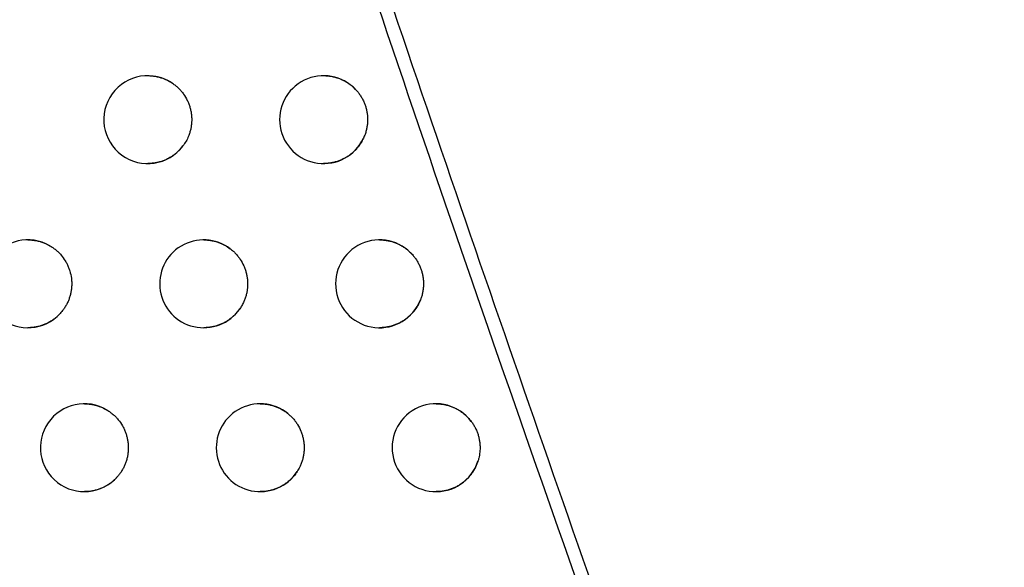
# Model space of a CAD drawing. Header units: millimetres. Extents: x -0.387 to 0.594, y -0.166 to 0.447.
# Tile 53 of 109: x 0.199 to 0.21, y 0.07 to 0.076. Entities that reach past the tile are written whole.
import ezdxf

# ---------------------------------------------------------------- set-up
doc = ezdxf.new("R2010")
doc.units = ezdxf.units.MM
doc.layers.add('FORMAT', color=7, linetype='Continuous')

msp = doc.modelspace()

# ---------------------------------------------------------------- linework, layer by layer
at = {"layer": 'FORMAT', "color": 7, "linetype": 'Continuous', "lineweight": 25}
for centre, radius, start, end in [((0.200483, 0.074935), 0.0004999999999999, 54.567913, 323.184329), ((0.202483, 0.074935), 0.0005, 43.288607, 335.094122), ((0.199119, 0.073067), 0.0005000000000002, 60.054105, 317.236524), ((0.201119, 0.073067), 0.0005, 52.848188, 325.208317), ((0.203119, 0.073067), 0.0005, 40.252746, 338.383793), ((0.199762, 0.071202), 0.0005, 58.782527, 318.839404), ((0.201762, 0.071202), 0.0005, 50.973711, 327.378177), ((0.203762, 0.071202), 0.0005, 36.709061, 342.168002)]:
    msp.add_arc(centre, radius, start, end, dxfattribs=at)
for points, knots in [([(0.2131564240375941, 0.067949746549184), (0.2122123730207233, 0.0711026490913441), (0.2103032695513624, 0.0774785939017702), (0.2076708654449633, 0.0871488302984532), (0.2052006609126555, 0.0969424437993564), (0.2029306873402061, 0.1067916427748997), (0.2008588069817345, 0.1166829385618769), (0.1989864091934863, 0.1266097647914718), (0.1973131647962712, 0.1365706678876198), (0.1958400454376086, 0.1465700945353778), (0.1942829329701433, 0.1588667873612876), (0.1928230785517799, 0.1734813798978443), (0.1917175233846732, 0.1904400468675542), (0.1911460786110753, 0.2074602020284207), (0.191254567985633, 0.2188258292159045), (0.1913088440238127, 0.2245119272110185)], [0, 0, 0, 0, 0.0622011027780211, 0.1257859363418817, 0.1893965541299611, 0.2530847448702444, 0.3167987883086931, 0.3803835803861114, 0.4439938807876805, 0.5076814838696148, 0.5713950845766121, 0.6782397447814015, 0.7852056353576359, 0.892540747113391, 0.9999999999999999, 0.9999999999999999, 0.9999999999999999, 0.9999999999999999]), ([(0.1953760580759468, 0.2224772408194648), (0.1953392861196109, 0.2192291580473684), (0.1952644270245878, 0.2126168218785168), (0.1954034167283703, 0.2026384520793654), (0.1957349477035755, 0.192543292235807), (0.1962762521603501, 0.1824499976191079), (0.1970219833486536, 0.1723712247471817), (0.197972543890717, 0.162313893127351), (0.1991271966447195, 0.1522793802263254), (0.2004868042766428, 0.1422634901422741), (0.2023550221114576, 0.1303335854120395), (0.2048900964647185, 0.1165178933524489), (0.2082999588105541, 0.1008548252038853), (0.2121855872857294, 0.085271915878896), (0.2152034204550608, 0.0749877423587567), (0.2167131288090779, 0.0698429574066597)], [0, 0, 0, 0, 0.0629734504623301, 0.1281992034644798, 0.1934519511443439, 0.2587859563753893, 0.3241471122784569, 0.3893728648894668, 0.4546256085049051, 0.5199596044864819, 0.5853207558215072, 0.6887198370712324, 0.7922265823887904, 0.8960587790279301, 1, 1, 1, 1]), ([(0.2062196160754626, 0.0676884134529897), (0.2050228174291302, 0.0711066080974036), (0.2026286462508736, 0.0779446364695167), (0.2004587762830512, 0.0848565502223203), (0.1993735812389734, 0.0883133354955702)], [0, 0, 0, 0, 0.4998801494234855, 1, 1, 1, 1]), ([(0.1993647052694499, 0.0878219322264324), (0.2005637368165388, 0.0840218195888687), (0.2029568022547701, 0.0764374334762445), (0.2056198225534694, 0.0689428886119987), (0.2069485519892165, 0.0652034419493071)], [0, 0, 0, 0, 0.5010441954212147, 1, 1, 1, 1]), ([(0.2004833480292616, 0.0754352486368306), (0.2004842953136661, 0.075435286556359), (0.2004991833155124, 0.0754358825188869), (0.2005281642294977, 0.0754336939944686), (0.2005702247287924, 0.0754284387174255), (0.2006122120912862, 0.0754191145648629), (0.2006611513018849, 0.0754037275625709), (0.2007162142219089, 0.0753800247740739), (0.2007541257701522, 0.0753552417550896), (0.2007732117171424, 0.0753427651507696)], [0, 0, 0, 0, 0.0092240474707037, 0.1449698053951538, 0.2816617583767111, 0.4213473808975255, 0.5620719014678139, 0.7795322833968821, 1, 1, 1, 1]), ([(0.2024833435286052, 0.0754352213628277), (0.2024845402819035, 0.0754352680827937), (0.2024996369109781, 0.0754358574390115), (0.2025287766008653, 0.0754336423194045), (0.2025707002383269, 0.0754283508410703), (0.2026125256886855, 0.0754190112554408), (0.2026532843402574, 0.0754062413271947), (0.2026925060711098, 0.0753901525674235), (0.2027301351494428, 0.0753708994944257), (0.202766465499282, 0.075348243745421), (0.2027979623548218, 0.0753245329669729), (0.2028249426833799, 0.0753010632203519), (0.2028398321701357, 0.0752858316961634), (0.2028472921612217, 0.0752782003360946)], [0, 0, 0, 0, 0.0088373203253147, 0.1114797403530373, 0.2148370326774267, 0.3204542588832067, 0.426854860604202, 0.5291905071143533, 0.6322428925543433, 0.7375641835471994, 0.8436730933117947, 0.921676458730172, 1, 1, 1, 1]), ([(0.2007732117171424, 0.0753427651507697), (0.2007841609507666, 0.0753345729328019), (0.2008061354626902, 0.0753181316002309), (0.2008366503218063, 0.0752898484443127), (0.2008652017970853, 0.0752588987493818), (0.2008994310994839, 0.075214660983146), (0.2009279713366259, 0.0751663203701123), (0.2009501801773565, 0.0751149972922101), (0.2009635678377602, 0.0750751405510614), (0.2009735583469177, 0.0750343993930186), (0.2009801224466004, 0.0749931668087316), (0.2009832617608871, 0.0749510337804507), (0.2009828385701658, 0.0749089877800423), (0.2009789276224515, 0.0748673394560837), (0.2009716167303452, 0.0748262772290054), (0.2009607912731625, 0.0747854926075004), (0.2009440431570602, 0.0747390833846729), (0.2009197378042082, 0.0746879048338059), (0.2008957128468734, 0.0746532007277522), (0.2008836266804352, 0.0746357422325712)], [0, 0, 0, 0, 0.0516197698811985, 0.1035980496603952, 0.1567069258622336, 0.2102064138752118, 0.3140918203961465, 0.3668218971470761, 0.4203204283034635, 0.4719484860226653, 0.5243130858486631, 0.5770517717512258, 0.6305591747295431, 0.6821916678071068, 0.7341826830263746, 0.7873045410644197, 0.8408171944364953, 0.9199203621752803, 1, 1, 1, 1]), ([(0.2028472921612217, 0.0752782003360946), (0.2028564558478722, 0.0752679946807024), (0.2028748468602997, 0.0752475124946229), (0.2028993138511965, 0.0752137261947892), (0.2029213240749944, 0.0751777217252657), (0.2029401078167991, 0.0751400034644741), (0.2029555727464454, 0.0751011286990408), (0.2029677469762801, 0.0750611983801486), (0.2029766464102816, 0.0750198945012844), (0.2029819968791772, 0.0749780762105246), (0.2029838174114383, 0.0749362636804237), (0.2029821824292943, 0.0748945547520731), (0.2029770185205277, 0.0748526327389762), (0.2029679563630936, 0.0748099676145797), (0.2029550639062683, 0.0747669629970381), (0.2029429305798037, 0.0747388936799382), (0.2029368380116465, 0.0747247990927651)], [0, 0, 0, 0, 0.0692229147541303, 0.1389265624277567, 0.210146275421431, 0.2818897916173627, 0.3511126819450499, 0.4208161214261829, 0.4920351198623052, 0.563777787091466, 0.6330075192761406, 0.702717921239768, 0.7739443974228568, 0.8456947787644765, 0.922517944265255, 1, 1, 1, 1]), ([(0.2029368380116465, 0.0747247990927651), (0.2029279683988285, 0.0747072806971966), (0.2029101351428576, 0.0746720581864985), (0.2028791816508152, 0.0746285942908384), (0.2028482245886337, 0.0745926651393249), (0.2028183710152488, 0.0745634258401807), (0.2027858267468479, 0.0745364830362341), (0.2027511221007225, 0.0745124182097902), (0.2027147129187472, 0.0744914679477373), (0.202676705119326, 0.0744736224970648), (0.2026368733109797, 0.0744588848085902), (0.2025959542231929, 0.0744475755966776), (0.2025544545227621, 0.0744399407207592), (0.2025169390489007, 0.0744357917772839), (0.2024931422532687, 0.0744357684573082), (0.2024833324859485, 0.0744357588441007)], [0, 0, 0, 0, 0.1032798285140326, 0.2076545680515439, 0.2802245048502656, 0.3532932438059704, 0.4279294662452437, 0.5031049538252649, 0.5761819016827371, 0.6497617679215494, 0.7249239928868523, 0.800631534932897, 0.8741147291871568, 0.9481062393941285, 1, 1, 1, 1]), ([(0.2008836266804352, 0.0746357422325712), (0.2008808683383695, 0.0746321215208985), (0.2008697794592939, 0.0746175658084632), (0.2008487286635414, 0.0745932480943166), (0.2008190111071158, 0.0745639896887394), (0.2007865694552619, 0.0745370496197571), (0.2007519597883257, 0.0745129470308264), (0.2007156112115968, 0.0744919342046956), (0.2006776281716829, 0.0744740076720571), (0.2006378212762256, 0.0744591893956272), (0.2005968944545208, 0.0744477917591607), (0.2005553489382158, 0.0744400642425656), (0.200517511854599, 0.0744358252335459), (0.2004934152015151, 0.0744357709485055), (0.200483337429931, 0.0744357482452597)], [0, 0, 0, 0, 0.0293227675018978, 0.1178811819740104, 0.2070458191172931, 0.2981127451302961, 0.3898329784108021, 0.4792600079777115, 0.5693003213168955, 0.6612684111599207, 0.7539001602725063, 0.8440220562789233, 0.9347664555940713, 0.9999999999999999, 0.9999999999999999, 0.9999999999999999, 0.9999999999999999]), ([(0.1991190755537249, 0.0735672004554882), (0.1991197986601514, 0.0735672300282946), (0.1991344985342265, 0.0735678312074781), (0.1991633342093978, 0.0735656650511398), (0.1992055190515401, 0.0735604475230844), (0.1992476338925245, 0.0735511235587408), (0.1992892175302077, 0.0735380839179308), (0.1993299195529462, 0.0735215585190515), (0.1993557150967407, 0.0735075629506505), (0.1993686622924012, 0.0735005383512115)], [0, 0, 0, 0, 0.008329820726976, 0.1693351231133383, 0.3314633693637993, 0.4971469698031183, 0.6640655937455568, 0.831389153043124, 1, 1, 1, 1]), ([(0.1993686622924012, 0.0735005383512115), (0.1993803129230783, 0.0734934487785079), (0.1994036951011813, 0.0734792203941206), (0.1994366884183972, 0.0734540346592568), (0.1994679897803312, 0.0734260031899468), (0.1995062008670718, 0.0733852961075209), (0.199539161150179, 0.0733399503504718), (0.1995661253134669, 0.0732910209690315), (0.1995832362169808, 0.0732526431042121), (0.1996016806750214, 0.0731998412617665), (0.1996134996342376, 0.0731448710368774), (0.1996183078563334, 0.0730891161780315), (0.1996184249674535, 0.0730472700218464), (0.1996151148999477, 0.0730056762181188), (0.1996082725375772, 0.0729640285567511), (0.1995979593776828, 0.0729232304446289), (0.19958438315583, 0.0728837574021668), (0.1995676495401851, 0.0728456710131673), (0.1995475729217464, 0.072808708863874), (0.199526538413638, 0.0727769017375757), (0.1995059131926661, 0.0727499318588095), (0.1994927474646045, 0.0727351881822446), (0.1994861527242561, 0.0727278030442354)], [0, 0, 0, 0, 0.0458497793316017, 0.0920179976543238, 0.1391904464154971, 0.1867098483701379, 0.2789830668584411, 0.3258190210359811, 0.3733375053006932, 0.4191954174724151, 0.5124688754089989, 0.5599959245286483, 0.6058600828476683, 0.6520426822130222, 0.6992296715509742, 0.7467637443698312, 0.7926265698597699, 0.8388079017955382, 0.8859939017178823, 0.9335271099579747, 0.9667035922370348, 1, 1, 1, 1]), ([(0.2011190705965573, 0.0735671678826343), (0.2011200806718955, 0.0735672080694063), (0.2011350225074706, 0.073567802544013), (0.2011640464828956, 0.0735656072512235), (0.2012060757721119, 0.0735603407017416), (0.2012480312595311, 0.0735510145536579), (0.2012992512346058, 0.0735348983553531), (0.2013587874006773, 0.0735088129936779), (0.2014001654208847, 0.073480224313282), (0.2014210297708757, 0.073465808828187)], [0, 0, 0, 0, 0.0093809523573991, 0.1387704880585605, 0.2690617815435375, 0.4022056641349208, 0.5363392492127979, 0.7662048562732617, 0.9999999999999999, 0.9999999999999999, 0.9999999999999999, 0.9999999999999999]), ([(0.2014210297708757, 0.073465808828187), (0.2014317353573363, 0.0734572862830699), (0.2014532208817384, 0.0734401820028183), (0.2014828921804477, 0.0734109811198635), (0.2015105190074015, 0.07337917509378), (0.201543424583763, 0.0733339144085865), (0.2015705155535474, 0.0732847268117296), (0.2015911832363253, 0.0732327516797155), (0.2016033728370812, 0.0731925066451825), (0.2016121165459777, 0.0731515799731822), (0.2016174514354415, 0.0731101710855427), (0.2016193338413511, 0.0730679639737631), (0.2016176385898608, 0.0730258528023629), (0.2016124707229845, 0.0729843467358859), (0.2016039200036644, 0.0729435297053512), (0.2015918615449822, 0.0729031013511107), (0.2015756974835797, 0.0728622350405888), (0.2015554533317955, 0.0728213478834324), (0.2015382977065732, 0.0727951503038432), (0.201529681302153, 0.0727819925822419)], [0, 0, 0, 0, 0.0538315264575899, 0.1080369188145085, 0.1634213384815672, 0.2192131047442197, 0.3275497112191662, 0.3825391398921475, 0.4383299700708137, 0.4921695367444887, 0.5463828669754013, 0.6017750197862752, 0.6575745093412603, 0.7114176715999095, 0.7656347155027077, 0.8210310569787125, 0.8768349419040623, 0.9381404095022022, 1, 1, 1, 1]), ([(0.2031190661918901, 0.0735671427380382), (0.203120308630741, 0.0735671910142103), (0.2031354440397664, 0.0735677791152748), (0.2031646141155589, 0.0735655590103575), (0.2032065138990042, 0.0735602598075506), (0.2032483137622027, 0.0735509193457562), (0.2032890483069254, 0.0735381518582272), (0.2033282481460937, 0.0735220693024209), (0.2033658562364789, 0.0735028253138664), (0.2034021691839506, 0.0734801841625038), (0.2034371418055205, 0.0734538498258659), (0.2034704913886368, 0.0734241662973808), (0.203490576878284, 0.0734016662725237), (0.2035006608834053, 0.0733903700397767)], [0, 0, 0, 0, 0.0086151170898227, 0.104949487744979, 0.2019547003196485, 0.3010803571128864, 0.4009408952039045, 0.497002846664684, 0.5937372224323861, 0.6925996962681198, 0.7922006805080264, 0.8956734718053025, 1, 1, 1, 1]), ([(0.2035006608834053, 0.0733903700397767), (0.2035092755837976, 0.0733796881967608), (0.2035265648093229, 0.0733582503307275), (0.2035492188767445, 0.0733232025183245), (0.2035693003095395, 0.0732860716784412), (0.203586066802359, 0.0732474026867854), (0.2035994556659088, 0.073207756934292), (0.2036095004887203, 0.0731672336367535), (0.2036161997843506, 0.0731255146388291), (0.2036193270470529, 0.0730834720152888), (0.2036189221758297, 0.0730416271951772), (0.2036150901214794, 0.0730000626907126), (0.2036076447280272, 0.072958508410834), (0.2035973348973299, 0.0729192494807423), (0.2035881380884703, 0.0728945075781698), (0.203583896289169, 0.0728830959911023)], [0, 0, 0, 0, 0.0763114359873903, 0.153152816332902, 0.2316654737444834, 0.3107555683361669, 0.3870669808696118, 0.4639081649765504, 0.542420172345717, 0.6215095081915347, 0.6978267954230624, 0.7746739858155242, 0.8531925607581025, 0.9322887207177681, 1, 1, 1, 1]), ([(0.203583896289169, 0.0728830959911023), (0.2035739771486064, 0.0728608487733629), (0.2035539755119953, 0.0728159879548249), (0.2035180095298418, 0.0727641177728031), (0.203483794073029, 0.0727244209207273), (0.2034539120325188, 0.0726951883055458), (0.2034213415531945, 0.0726682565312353), (0.2033867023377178, 0.072644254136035), (0.2033502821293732, 0.0726233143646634), (0.2033122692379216, 0.0726054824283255), (0.2032724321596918, 0.0725907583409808), (0.2032315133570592, 0.0725794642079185), (0.2031900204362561, 0.0725718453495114), (0.2031525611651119, 0.0725677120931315), (0.2031288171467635, 0.0725676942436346), (0.2031190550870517, 0.0725676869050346)], [0, 0, 0, 0, 0.1219045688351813, 0.2458167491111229, 0.3149378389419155, 0.385034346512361, 0.4556252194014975, 0.5272303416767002, 0.5968020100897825, 0.6668527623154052, 0.7384111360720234, 0.8104891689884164, 0.8804209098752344, 0.9508365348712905, 1, 1, 1, 1]), ([(0.1994861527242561, 0.0727278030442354), (0.1994788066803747, 0.072720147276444), (0.1994640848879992, 0.0727048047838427), (0.1994401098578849, 0.0726835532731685), (0.1994147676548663, 0.0726636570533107), (0.1993855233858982, 0.0726436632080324), (0.1993521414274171, 0.0726242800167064), (0.1993141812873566, 0.0726062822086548), (0.199274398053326, 0.0725913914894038), (0.1992334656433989, 0.0725799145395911), (0.1991918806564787, 0.0725721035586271), (0.1991537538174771, 0.0725677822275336), (0.1991293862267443, 0.0725676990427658), (0.1991190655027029, 0.0725676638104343)], [0, 0, 0, 0, 0.0769382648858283, 0.1541876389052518, 0.2323937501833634, 0.3109237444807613, 0.4116026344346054, 0.5129698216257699, 0.6164987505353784, 0.7207711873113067, 0.8224308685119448, 0.9247918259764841, 1, 1, 1, 1]), ([(0.201529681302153, 0.0727819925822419), (0.2015235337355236, 0.0727734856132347), (0.2015093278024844, 0.0727538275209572), (0.2014843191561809, 0.0727250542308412), (0.2014545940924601, 0.0726957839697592), (0.2014221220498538, 0.0726688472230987), (0.2013874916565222, 0.0726447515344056), (0.2013511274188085, 0.0726237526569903), (0.2013131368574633, 0.07260584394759), (0.2012733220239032, 0.0725910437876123), (0.2012323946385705, 0.0725796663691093), (0.2011908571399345, 0.0725719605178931), (0.2011530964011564, 0.0725677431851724), (0.2011290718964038, 0.072567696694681), (0.2011190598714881, 0.0725676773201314)], [0, 0, 0, 0, 0.0651262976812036, 0.1504952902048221, 0.2364491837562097, 0.3242390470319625, 0.4126596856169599, 0.4988137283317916, 0.5855590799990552, 0.6741635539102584, 0.7634082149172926, 0.8501877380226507, 0.9375669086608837, 1, 1, 1, 1]), ([(0.1997621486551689, 0.0717016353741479), (0.1997629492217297, 0.0717016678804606), (0.199777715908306, 0.0717022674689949), (0.1998066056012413, 0.0717000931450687), (0.1998487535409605, 0.0716948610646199), (0.1998908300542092, 0.0716855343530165), (0.1999341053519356, 0.0716719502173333), (0.1999781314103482, 0.0716538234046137), (0.2000068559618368, 0.0716375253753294), (0.2000212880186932, 0.0716293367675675)], [0, 0, 0, 0, 0.0088465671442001, 0.1631775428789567, 0.3185847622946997, 0.4773988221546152, 0.6373959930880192, 0.8178171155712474, 1, 1, 1, 1]), ([(0.2017621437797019, 0.0717016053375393), (0.2017632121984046, 0.0717016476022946), (0.20177820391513, 0.0717022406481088), (0.201807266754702, 0.0717000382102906), (0.2018492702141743, 0.0716947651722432), (0.201891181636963, 0.0716854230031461), (0.201931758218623, 0.0716727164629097), (0.2019705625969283, 0.0716568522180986), (0.2020075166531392, 0.0716380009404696), (0.2020433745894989, 0.07161605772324), (0.2020657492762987, 0.0715988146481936), (0.2020769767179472, 0.0715901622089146)], [0, 0, 0, 0, 0.009443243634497, 0.132504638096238, 0.2564235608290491, 0.383054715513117, 0.510626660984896, 0.6308581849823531, 0.7519003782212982, 0.8755055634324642, 1, 1, 1, 1]), ([(0.2037621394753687, 0.0717015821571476), (0.2037634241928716, 0.0717016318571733), (0.2037785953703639, 0.0717022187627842), (0.203807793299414, 0.0716999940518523), (0.2038496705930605, 0.0716946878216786), (0.2038914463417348, 0.071685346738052), (0.2039321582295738, 0.0716725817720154), (0.2039713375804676, 0.0716565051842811), (0.2040089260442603, 0.0716372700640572), (0.2040452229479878, 0.071614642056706), (0.2040842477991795, 0.0715852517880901), (0.2041248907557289, 0.0715481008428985), (0.204150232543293, 0.0715164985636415), (0.2041629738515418, 0.0715006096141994)], [0, 0, 0, 0, 0.0083166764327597, 0.0982112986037, 0.1887318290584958, 0.2812305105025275, 0.3744146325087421, 0.4640690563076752, 0.5543507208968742, 0.6466170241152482, 0.7395718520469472, 0.8690623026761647, 1, 1, 1, 1]), ([(0.2000212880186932, 0.0716293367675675), (0.200032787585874, 0.0716219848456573), (0.2000558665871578, 0.0716072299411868), (0.2000883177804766, 0.071581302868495), (0.2001190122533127, 0.0715525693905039), (0.2001563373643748, 0.071511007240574), (0.2001883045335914, 0.0714649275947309), (0.200214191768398, 0.0714153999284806), (0.2002304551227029, 0.0713766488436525), (0.2002433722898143, 0.0713368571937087), (0.2002529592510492, 0.0712962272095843), (0.200259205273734, 0.0712544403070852), (0.2002618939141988, 0.0712123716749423), (0.200261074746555, 0.0711705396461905), (0.2002568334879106, 0.0711290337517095), (0.2002490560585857, 0.0710875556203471), (0.2002378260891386, 0.0710470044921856), (0.2002233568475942, 0.071007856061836), (0.20020577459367, 0.0709701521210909), (0.2001848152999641, 0.0709336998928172), (0.2001623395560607, 0.0709009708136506), (0.2001459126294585, 0.0708813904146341), (0.2001385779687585, 0.0708726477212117)], [0, 0, 0, 0, 0.047173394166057, 0.094674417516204, 0.1432086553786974, 0.1920998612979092, 0.2870368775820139, 0.3352249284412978, 0.3841152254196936, 0.4312966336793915, 0.4788055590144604, 0.5273474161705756, 0.576246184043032, 0.6234333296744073, 0.6709481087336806, 0.7194962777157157, 0.7684015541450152, 0.8155867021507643, 0.8630995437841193, 0.9116460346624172, 0.9605497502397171, 1, 1, 1, 1]), ([(0.2020769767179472, 0.0715901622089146), (0.2020874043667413, 0.071581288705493), (0.2021083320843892, 0.0715634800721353), (0.2021370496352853, 0.0715333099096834), (0.2021636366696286, 0.0715006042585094), (0.2021950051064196, 0.0714543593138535), (0.202220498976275, 0.0714043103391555), (0.2022394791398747, 0.0713516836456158), (0.2022503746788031, 0.0713109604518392), (0.2022577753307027, 0.0712697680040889), (0.2022617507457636, 0.0712282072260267), (0.2022622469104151, 0.0711859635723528), (0.2022591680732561, 0.0711439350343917), (0.2022526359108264, 0.0711026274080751), (0.202242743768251, 0.0710621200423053), (0.202229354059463, 0.0710221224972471), (0.2022141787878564, 0.0709871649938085), (0.2021986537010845, 0.0709571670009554), (0.2021883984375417, 0.0709405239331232), (0.2021832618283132, 0.0709321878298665)], [0, 0, 0, 0, 0.0564443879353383, 0.1132807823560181, 0.171353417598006, 0.2298531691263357, 0.3430358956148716, 0.4011077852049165, 0.4596066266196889, 0.516058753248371, 0.572902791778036, 0.6309829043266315, 0.6894901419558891, 0.7459449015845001, 0.8027916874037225, 0.8608750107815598, 0.9193856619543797, 0.9596222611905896, 1, 1, 1, 1]), ([(0.2041629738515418, 0.0715006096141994), (0.2041709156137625, 0.0714894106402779), (0.2041868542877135, 0.071466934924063), (0.2042073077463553, 0.0714305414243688), (0.2042250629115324, 0.0713922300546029), (0.2042394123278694, 0.0713525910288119), (0.2042503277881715, 0.0713121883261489), (0.2042578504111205, 0.0712711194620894), (0.2042619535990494, 0.0712290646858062), (0.2042626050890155, 0.0711774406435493), (0.2042576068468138, 0.0711283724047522), (0.2042482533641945, 0.0710825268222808), (0.2042415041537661, 0.071059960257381), (0.2042381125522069, 0.0710486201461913)], [0, 0, 0, 0, 0.086583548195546, 0.1737683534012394, 0.2628493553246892, 0.3525855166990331, 0.4391690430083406, 0.5263536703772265, 0.6154341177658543, 0.7051696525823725, 0.851435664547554, 0.9253437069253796, 1, 1, 1, 1]), ([(0.2042381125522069, 0.0710486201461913), (0.2042368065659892, 0.0710446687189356), (0.2042268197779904, 0.0710144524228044), (0.2042079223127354, 0.0709723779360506), (0.2041789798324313, 0.0709245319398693), (0.2041460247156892, 0.070879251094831), (0.204107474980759, 0.0708382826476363), (0.2040642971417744, 0.0708026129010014), (0.2040296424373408, 0.0707786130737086), (0.2039932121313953, 0.0707576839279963), (0.2039551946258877, 0.0707398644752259), (0.2039153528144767, 0.070725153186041), (0.2038744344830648, 0.0707138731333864), (0.2038329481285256, 0.0707062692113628), (0.203795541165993, 0.0707021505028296), (0.2037718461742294, 0.0707021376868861), (0.203762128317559, 0.0707021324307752)], [0, 0, 0, 0, 0.0197688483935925, 0.1511710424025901, 0.2178623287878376, 0.2855177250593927, 0.4173973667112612, 0.4843259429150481, 0.5522170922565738, 0.6181493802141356, 0.6845359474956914, 0.75235230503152, 0.8206615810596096, 0.8869114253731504, 0.953619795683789, 1, 1, 1, 1]), ([(0.2021832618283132, 0.0709321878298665), (0.2021737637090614, 0.0709182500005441), (0.2021565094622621, 0.0708929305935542), (0.2021272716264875, 0.0708593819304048), (0.2020975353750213, 0.070830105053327), (0.2020650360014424, 0.0708031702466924), (0.2020303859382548, 0.0707790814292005), (0.2019940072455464, 0.0707580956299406), (0.2019560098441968, 0.070740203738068), (0.2019161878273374, 0.0707254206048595), (0.201875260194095, 0.0707140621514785), (0.2018337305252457, 0.0707063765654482), (0.2017960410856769, 0.0707021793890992), (0.2017720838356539, 0.0707021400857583), (0.2017621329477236, 0.0707021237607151)], [0, 0, 0, 0, 0.1006546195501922, 0.1828487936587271, 0.2656065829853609, 0.3501340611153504, 0.435269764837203, 0.5181722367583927, 0.6016441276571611, 0.6869066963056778, 0.7727860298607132, 0.8562506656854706, 0.9402922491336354, 1, 1, 1, 1]), ([(0.2001385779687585, 0.0708726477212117), (0.2001306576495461, 0.0708639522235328), (0.2001147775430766, 0.0708465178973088), (0.2000885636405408, 0.0708224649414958), (0.2000606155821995, 0.0708000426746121), (0.2000294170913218, 0.0707785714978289), (0.1999949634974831, 0.0707585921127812), (0.1999569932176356, 0.0707406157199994), (0.1999171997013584, 0.0707257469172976), (0.1998762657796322, 0.0707142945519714), (0.1998346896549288, 0.0707065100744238), (0.1997966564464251, 0.0707022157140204), (0.1997723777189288, 0.0707021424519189), (0.1997621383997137, 0.0707021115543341)], [0, 0, 0, 0, 0.0824885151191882, 0.1653880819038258, 0.2495600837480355, 0.3341648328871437, 0.4315490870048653, 0.5295997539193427, 0.6297440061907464, 0.730608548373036, 0.828881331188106, 0.9278323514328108, 1, 1, 1, 1])]:
    msp.add_open_spline(points, degree=3, knots=knots, dxfattribs=at)

doc.saveas('drawing.dxf')
